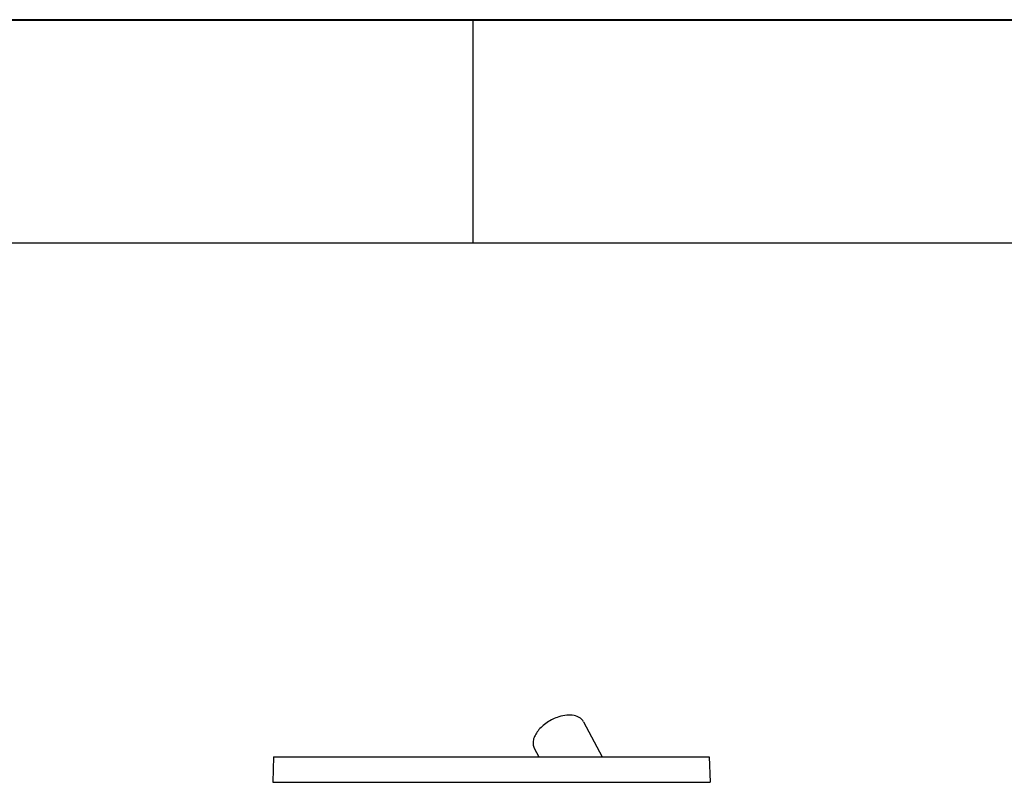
# Model space of a CAD drawing. Header units: millimetres. Extents: x 0 to 297, y 0 to 210.
# Tile 25 of 34: x 128 to 172, y 176 to 210. Entities that reach past the tile are written whole.
import ezdxf

# ---------------------------------------------------------------- set-up
doc = ezdxf.new("R2010")
doc.units = ezdxf.units.MM
doc.header["$LTSCALE"] = 16.335
doc.layers.get('0').update_dxf_attribs({"linetype": 'CONTINUOUS'})

# ---------------------------------------------------------------- blocks, each defined once
blk = doc.blocks.new('MARGEA4_BL0', base_point=(148.514, 105.014))
at = {"color": 7, "linetype": 'Continuous'}
for p, q in [((297.014, 210.014), (0.014, 210.014)), ((148.514, 210.014), (148.514, 200.014)), ((287.014, 200.014), (10.014, 200.014))]:
    blk.add_line(p, q, dxfattribs=at)

msp = doc.modelspace()

# ---------------------------------------------------------------- linework, layer by layer
at = {"color": 7, "linetype": 'Continuous'}
for p, q in [((0, 210), (297, 210)), ((153.476, 178.586), (154.317, 177.015)), ((151.272, 177.406), (151.481, 177.015)), ((139.597, 177.015), (139.557, 175.873)), ((139.597, 177.015), (159.113, 177.015)), ((159.113, 177.015), (159.153, 175.873))]:
    msp.add_line(p, q, dxfattribs=at)
at = {"color": 9, "linetype": 'Continuous'}
msp.add_line((139.557, 175.873), (159.153, 175.873), dxfattribs=at)
at = {"color": 7, "linetype": 'Continuous'}
for points, knots in [([(152.374, 178.803), (152.189, 178.745), (151.924, 178.617), (151.624, 178.385), (151.439, 178.191), (151.303, 177.986), (151.224, 177.779), (151.208, 177.58), (151.244, 177.458), (151.272, 177.406)], [0, 0, 0, 0, 0.294905, 0.439995, 0.576721, 0.701371, 0.812126, 0.910057, 1, 1, 1, 1]), ([(153.476, 178.586), (153.458, 178.621), (153.41, 178.687), (153.276, 178.797), (153.042, 178.88), (152.718, 178.887), (152.491, 178.839), (152.374, 178.803)], [0, 0, 0, 0, 0.098041, 0.200248, 0.428117, 0.696533, 1, 1, 1, 1])]:
    msp.add_open_spline(points, degree=3, knots=knots, dxfattribs=at)

# ---------------------------------------------------------------- block references
at = {"color": 2, "linetype": 'Continuous'}
msp.add_blockref('MARGEA4_BL0', (148.514, 105.014), dxfattribs=at)

doc.saveas('drawing.dxf')
